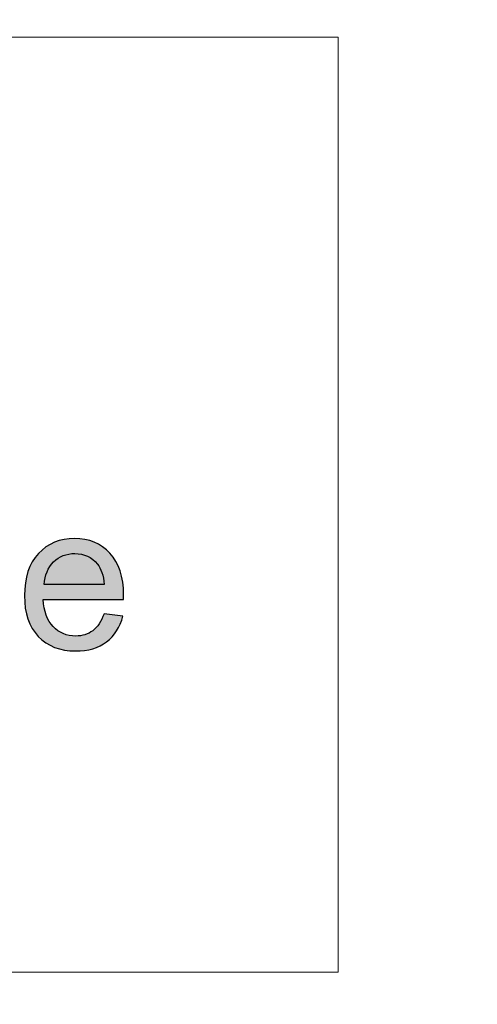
# Model space of a CAD drawing. Header units: millimetres. Extents: x -296 to 295, y -209 to 209.
# Tile 93 of 146: x -26 to -14, y 162 to 189. Entities that reach past the tile are written whole.
import ezdxf
from ezdxf.lldxf.tags import DXFTag

# ---------------------------------------------------------------- set-up
doc = ezdxf.new("R2010")
doc.units = ezdxf.units.MM
doc.header["$MEASUREMENT"] = 0
doc.layers.add('layer 1', color=7, linetype='Continuous')
tags = doc.linetypes.add('New Line5', pattern=[1, 0.5, -0.5]).pattern_tags.tags
tags[6:7] = [DXFTag(74, 4), DXFTag(75, 0), DXFTag(340, '0'), DXFTag(46, 1.0), DXFTag(50, 0.0), DXFTag(44, 0.0), DXFTag(45, 0.0)]
tags[4:5] = [DXFTag(74, 4), DXFTag(75, 0), DXFTag(340, '0'), DXFTag(46, 1.0), DXFTag(50, 0.0), DXFTag(44, 0.0), DXFTag(45, 0.0)]
tags = doc.linetypes.add('New Line8', pattern=[1, 0.5, -0.5]).pattern_tags.tags
tags[6:7] = [DXFTag(74, 4), DXFTag(75, 0), DXFTag(340, '0'), DXFTag(46, 1.0), DXFTag(50, 0.0), DXFTag(44, 0.0), DXFTag(45, 0.0)]
tags[4:5] = [DXFTag(74, 4), DXFTag(75, 0), DXFTag(340, '0'), DXFTag(46, 1.0), DXFTag(50, 0.0), DXFTag(44, 0.0), DXFTag(45, 0.0)]
tags = doc.linetypes.add('New Line9', pattern=[1, 0.5, -0.5]).pattern_tags.tags
tags[6:7] = [DXFTag(74, 4), DXFTag(75, 0), DXFTag(340, '0'), DXFTag(46, 1.0), DXFTag(50, 0.0), DXFTag(44, 0.0), DXFTag(45, 0.0)]
tags[4:5] = [DXFTag(74, 4), DXFTag(75, 0), DXFTag(340, '0'), DXFTag(46, 1.0), DXFTag(50, 0.0), DXFTag(44, 0.0), DXFTag(45, 0.0)]

msp = doc.modelspace()

# ---------------------------------------------------------------- hatches: boundary and pattern name
at = {"layer": 'layer 1'}
h = msp.add_hatch(color=18, dxfattribs=at)
edge = h.paths.add_edge_path()
edge.add_spline(control_points=[(-23.5919, 172.9062), (-23.5919, 172.9062), (-23.0864, 172.8396), (-23.0864, 172.8396), (-23.1651, 172.5461), (-23.3123, 172.3173), (-23.5271, 172.1553), (-23.7419, 171.9933), (-24.016, 171.9118), (-24.3503, 171.9118), (-24.7707, 171.9118), (-25.104, 172.0414), (-25.3503, 172.3007), (-25.5966, 172.559), (-25.7197, 172.9229), (-25.7197, 173.3905), (-25.7197, 173.8738), (-25.5957, 174.2498), (-25.3466, 174.5164), (-25.0975, 174.784), (-24.7744, 174.9174), (-24.3771, 174.9174), (-23.9929, 174.9174), (-23.679, 174.7868), (-23.4355, 174.5248), (-23.1919, 174.2627), (-23.0697, 173.8942), (-23.0697, 173.4192), (-23.0697, 173.3905), (-23.0706, 173.347), (-23.0725, 173.2896), (-23.0725, 173.2896), (-25.2197, 173.2896), (-25.2197, 173.2896), (-25.2012, 172.9738), (-25.1123, 172.7312), (-24.9512, 172.5636), (-24.791, 172.3961), (-24.5901, 172.3118), (-24.3503, 172.3118), (-24.1716, 172.3118), (-24.0188, 172.359), (-23.8929, 172.4535), (-23.766, 172.5479), (-23.666, 172.6988), (-23.5919, 172.9062)], knot_values=[0, 0, 0, 0, 0.0666667, 0.0666667, 0.0666667, 0.1333333, 0.1333333, 0.1333333, 0.2, 0.2, 0.2, 0.2666667, 0.2666667, 0.2666667, 0.3333333, 0.3333333, 0.3333333, 0.4, 0.4, 0.4, 0.4666667, 0.4666667, 0.4666667, 0.5333333, 0.5333333, 0.5333333, 0.6, 0.6, 0.6, 0.6666667, 0.6666667, 0.6666667, 0.7333333, 0.7333333, 0.7333333, 0.8, 0.8, 0.8, 0.8666667, 0.8666667, 0.8666667, 0.9333333, 0.9333333, 0.9333333, 1, 1, 1, 1], degree=3, periodic=1)
h = msp.add_hatch(color=18, dxfattribs=at)
edge = h.paths.add_edge_path()
edge.add_spline(control_points=[(-25.192, 173.6896), (-25.192, 173.6896), (-23.5864, 173.6896), (-23.5864, 173.6896), (-23.6077, 173.9322), (-23.6697, 174.1137), (-23.7707, 174.235), (-23.9253, 174.4229), (-24.1271, 174.5174), (-24.3744, 174.5174), (-24.5984, 174.5174), (-24.7864, 174.4424), (-24.9392, 174.2924), (-25.091, 174.1424), (-25.1753, 173.9414), (-25.192, 173.6896)], knot_values=[0, 0, 0, 0, 0.2, 0.2, 0.2, 0.4, 0.4, 0.4, 0.6, 0.6, 0.6, 0.8, 0.8, 0.8, 1, 1, 1, 1], degree=3, periodic=1)

# ---------------------------------------------------------------- linework, layer by layer
at = {"layer": 'layer 1', "color": 1, "lineweight": 0}
msp.add_open_spline([(295.3283, 209.2747), (295.3283, 209.2747), (295.3283, -208.9236), (295.3283, -208.9236), (295.3283, -208.9236), (-296.1944, -208.9236), (-296.1944, -208.9236), (-296.1944, -208.9236), (-296.1944, 209.2747), (-296.1944, 209.2747), (-296.1944, 209.2747), (295.3283, 209.2747), (295.3283, 209.2747)], degree=3, knots=[0, 0, 0, 0, 0.25, 0.25, 0.25, 0.5, 0.5, 0.5, 0.75, 0.75, 0.75, 1, 1, 1, 1], dxfattribs=at)
at = {"layer": 'layer 1', "color": 5, "lineweight": 0}
msp.add_open_spline([(-281.2487, 194.7284), (-281.2487, 194.7284), (-281.2487, -197.0649), (-281.2487, -197.0649), (-281.2487, -197.0649), (283.3586, -197.0649), (283.3586, -197.0649)], degree=3, knots=[0, 0, 0, 0, 0.5, 0.5, 0.5, 1, 1, 1, 1], dxfattribs=at)
at = {"layer": 'layer 1', "lineweight": 0}
for points in [[(-17.3281, 188.3214), (-17.3281, 188.3214), (-69.7647, 188.3214), (-69.7647, 188.3214)], [(-17.3281, 163.3214), (-17.3281, 163.3214), (-69.7647, 163.3214), (-69.7647, 163.3214)]]:
    msp.add_open_spline(points, degree=3, dxfattribs=at)
at = {"layer": 'layer 1', "linetype": 'New Line9', "lineweight": 9}
msp.add_open_spline([(-62.3281, 188.3214), (-62.3281, 188.3214), (-17.3281, 188.3214), (-17.3281, 188.3214)], degree=3, dxfattribs=at)
at = {"layer": 'layer 1', "linetype": 'New Line5', "lineweight": 9}
msp.add_open_spline([(-17.3281, 188.3214), (-17.3281, 188.3214), (-17.3281, 163.3214), (-17.3281, 163.3214)], degree=3, dxfattribs=at)
at = {"layer": 'layer 1'}
for points, knots in [([(-23.5919, 172.9062), (-23.5919, 172.9062), (-23.0864, 172.8396), (-23.0864, 172.8396), (-23.1651, 172.5461), (-23.3123, 172.3173), (-23.5271, 172.1553), (-23.7419, 171.9933), (-24.016, 171.9118), (-24.3503, 171.9118), (-24.7707, 171.9118), (-25.104, 172.0414), (-25.3503, 172.3007), (-25.5966, 172.559), (-25.7197, 172.9229), (-25.7197, 173.3905), (-25.7197, 173.8738), (-25.5957, 174.2498), (-25.3466, 174.5164), (-25.0975, 174.784), (-24.7744, 174.9174), (-24.3771, 174.9174), (-23.9929, 174.9174), (-23.679, 174.7868), (-23.4355, 174.5248), (-23.1919, 174.2627), (-23.0697, 173.8942), (-23.0697, 173.4192), (-23.0697, 173.3905), (-23.0706, 173.347), (-23.0725, 173.2896), (-23.0725, 173.2896), (-25.2197, 173.2896), (-25.2197, 173.2896), (-25.2012, 172.9738), (-25.1123, 172.7312), (-24.9512, 172.5636), (-24.791, 172.3961), (-24.5901, 172.3118), (-24.3503, 172.3118), (-24.1716, 172.3118), (-24.0188, 172.359), (-23.8929, 172.4535), (-23.766, 172.5479), (-23.666, 172.6988), (-23.5919, 172.9062)], [0, 0, 0, 0, 0.0666667, 0.0666667, 0.0666667, 0.1333333, 0.1333333, 0.1333333, 0.2, 0.2, 0.2, 0.2666667, 0.2666667, 0.2666667, 0.3333333, 0.3333333, 0.3333333, 0.4, 0.4, 0.4, 0.4666667, 0.4666667, 0.4666667, 0.5333333, 0.5333333, 0.5333333, 0.6, 0.6, 0.6, 0.6666667, 0.6666667, 0.6666667, 0.7333333, 0.7333333, 0.7333333, 0.8, 0.8, 0.8, 0.8666667, 0.8666667, 0.8666667, 0.9333333, 0.9333333, 0.9333333, 1, 1, 1, 1]), ([(-25.192, 173.6896), (-25.192, 173.6896), (-23.5864, 173.6896), (-23.5864, 173.6896), (-23.6077, 173.9322), (-23.6697, 174.1137), (-23.7707, 174.235), (-23.9253, 174.4229), (-24.1271, 174.5174), (-24.3744, 174.5174), (-24.5984, 174.5174), (-24.7864, 174.4424), (-24.9392, 174.2924), (-25.091, 174.1424), (-25.1753, 173.9414), (-25.192, 173.6896)], [0, 0, 0, 0, 0.2, 0.2, 0.2, 0.4, 0.4, 0.4, 0.6, 0.6, 0.6, 0.8, 0.8, 0.8, 1, 1, 1, 1])]:
    msp.add_open_spline(points, degree=3, knots=knots, dxfattribs=at)
at = {"layer": 'layer 1', "linetype": 'New Line8', "lineweight": 9}
msp.add_open_spline([(-17.3281, 163.3214), (-17.3281, 163.3214), (-62.3281, 163.3214), (-62.3281, 163.3214)], degree=3, dxfattribs=at)

doc.saveas('drawing.dxf')
